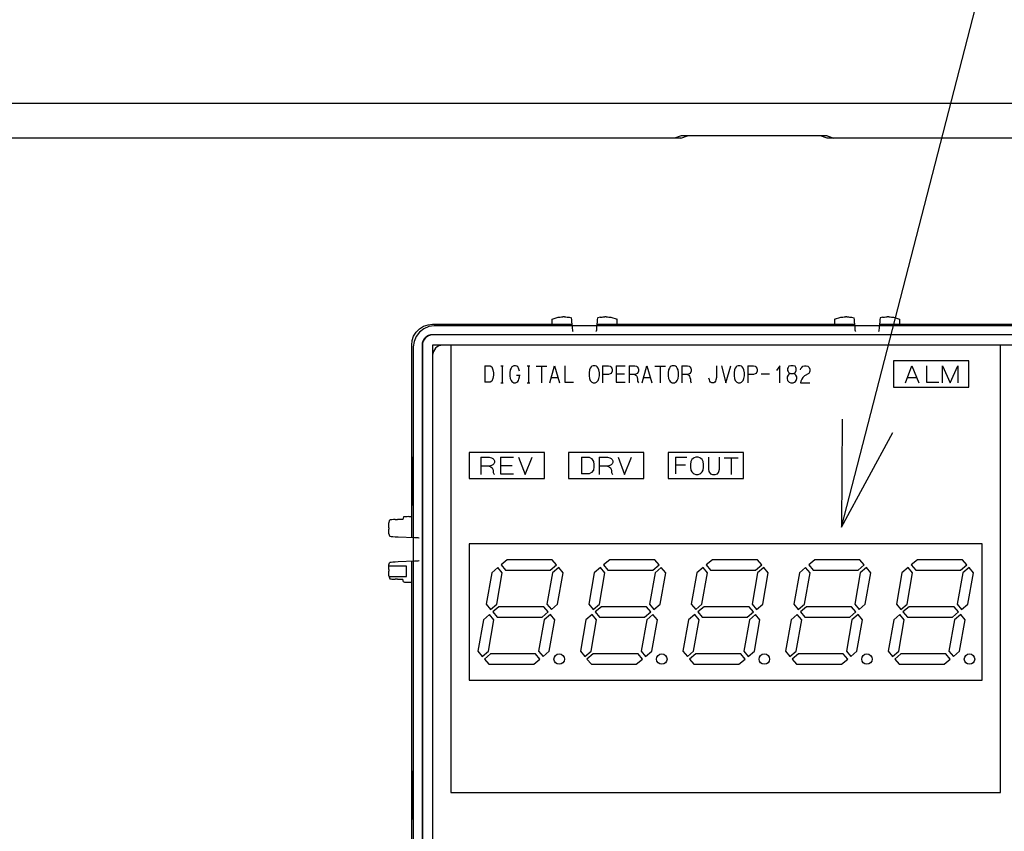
# Model space of a CAD drawing. Extents: x 26 to 410, y 32 to 287.
# Tile 13 of 41: x 89 to 108, y 185 to 200. Entities that reach past the tile are written whole.
import ezdxf

# ---------------------------------------------------------------- set-up
doc = ezdxf.new("R2010")
doc.units = 0
doc.header["$LTSCALE"] = 23.1
doc.layers.get('0').update_dxf_attribs({"linetype": 'CONTINUOUS'})
for name, color, linetype in [('ALL_AXIS', 7, 'CONTINUOUS'), ('ALL_CURVE', 7, 'CONTINUOUS'), ('ALL_FEATURES', 7, 'CONTINUOUS'), ('ALL_NOTE', 7, 'CONTINUOUS')]:
    doc.layers.add(name, color=color, linetype=linetype)

msp = doc.modelspace()

# ---------------------------------------------------------------- linework, layer by layer
at = {"color": 7, "linetype": 'CONTINUOUS'}
for p, q in [((96.64, 190.014), (96.299, 190.014)), ((96.64, 189.814), (96.64, 190.014)), ((96.305, 189.814), (96.64, 189.814))]:
    msp.add_line(p, q, dxfattribs=at)
at = {"layer": 'ALL_AXIS', "color": 7, "linetype": 'CONTINUOUS'}
for p, q in [((105.946, 193.937), (105.946, 193.437)), ((107.386, 193.937), (105.946, 193.937)), ((107.386, 193.437), (107.386, 193.937)), ((105.946, 193.437), (107.386, 193.437)), ((98.563, 190.137), (98.444, 190.037)), ((98.444, 190.037), (98.528, 189.937)), ((99.422, 190.137), (98.563, 190.137)), ((99.386, 189.937), (99.506, 190.037)), ((99.506, 190.037), (99.422, 190.137)), ((100.523, 190.137), (100.404, 190.037)), ((100.404, 190.037), (100.488, 189.937)), ((101.382, 190.137), (100.523, 190.137)), ((101.346, 189.937), (101.466, 190.037)), ((101.466, 190.037), (101.382, 190.137)), ((102.483, 190.137), (102.364, 190.037)), ((102.364, 190.037), (102.448, 189.937)), ((103.342, 190.137), (102.483, 190.137)), ((103.306, 189.937), (103.426, 190.037)), ((103.426, 190.037), (103.342, 190.137)), ((104.443, 190.137), (104.324, 190.037)), ((104.324, 190.037), (104.408, 189.937)), ((105.302, 190.137), (104.443, 190.137)), ((105.266, 189.937), (105.386, 190.037)), ((105.386, 190.037), (105.302, 190.137)), ((106.403, 190.137), (106.284, 190.037)), ((106.284, 190.037), (106.368, 189.937)), ((107.262, 190.137), (106.403, 190.137)), ((107.226, 189.937), (107.346, 190.037)), ((107.346, 190.037), (107.262, 190.137)), ((98.266, 189.888), (98.16, 189.286)), ((98.385, 189.988), (98.266, 189.888)), ((98.363, 189.286), (98.469, 189.888)), ((98.469, 189.888), (98.385, 189.988)), ((98.528, 189.937), (99.386, 189.937)), ((99.428, 189.888), (99.322, 189.286)), ((99.547, 189.988), (99.428, 189.888)), ((99.525, 189.286), (99.631, 189.888)), ((99.631, 189.888), (99.547, 189.988)), ((100.226, 189.888), (100.12, 189.286)), ((100.345, 189.988), (100.226, 189.888)), ((100.323, 189.286), (100.429, 189.888)), ((100.429, 189.888), (100.345, 189.988)), ((100.488, 189.937), (101.346, 189.937)), ((101.388, 189.888), (101.282, 189.286)), ((101.507, 189.988), (101.388, 189.888)), ((101.485, 189.286), (101.591, 189.888)), ((101.591, 189.888), (101.507, 189.988)), ((102.186, 189.888), (102.08, 189.286)), ((102.305, 189.988), (102.186, 189.888)), ((102.283, 189.286), (102.389, 189.888)), ((102.389, 189.888), (102.305, 189.988)), ((102.448, 189.937), (103.306, 189.937)), ((103.348, 189.888), (103.242, 189.286)), ((103.467, 189.988), (103.348, 189.888)), ((103.445, 189.286), (103.551, 189.888)), ((103.551, 189.888), (103.467, 189.988)), ((104.146, 189.888), (104.04, 189.286)), ((104.265, 189.988), (104.146, 189.888)), ((104.243, 189.286), (104.349, 189.888)), ((104.349, 189.888), (104.265, 189.988)), ((104.408, 189.937), (105.266, 189.937)), ((105.308, 189.888), (105.202, 189.286)), ((105.427, 189.988), (105.308, 189.888)), ((105.405, 189.286), (105.511, 189.888)), ((105.511, 189.888), (105.427, 189.988)), ((106.106, 189.888), (106, 189.286)), ((106.225, 189.988), (106.106, 189.888)), ((106.203, 189.286), (106.309, 189.888)), ((106.309, 189.888), (106.225, 189.988)), ((106.368, 189.937), (107.226, 189.937)), ((107.268, 189.888), (107.162, 189.286)), ((107.387, 189.988), (107.268, 189.888)), ((107.365, 189.286), (107.471, 189.888)), ((107.471, 189.888), (107.387, 189.988)), ((98.16, 189.286), (98.244, 189.186)), ((98.244, 189.186), (98.363, 189.286)), ((99.322, 189.286), (99.406, 189.186)), ((99.406, 189.186), (99.525, 189.286)), ((100.12, 189.286), (100.204, 189.186)), ((100.204, 189.186), (100.323, 189.286)), ((101.282, 189.286), (101.366, 189.186)), ((101.366, 189.186), (101.485, 189.286)), ((102.08, 189.286), (102.164, 189.186)), ((102.164, 189.186), (102.283, 189.286)), ((103.242, 189.286), (103.326, 189.186)), ((103.326, 189.186), (103.445, 189.286)), ((104.04, 189.286), (104.124, 189.186)), ((104.124, 189.186), (104.243, 189.286)), ((105.202, 189.286), (105.286, 189.186)), ((105.286, 189.186), (105.405, 189.286)), ((106, 189.286), (106.084, 189.186)), ((106.084, 189.186), (106.203, 189.286)), ((107.162, 189.286), (107.246, 189.186)), ((107.246, 189.186), (107.365, 189.286)), ((98.226, 189.088), (98.107, 188.988)), ((98.31, 188.988), (98.226, 189.088)), ((98.404, 189.237), (98.285, 189.137)), ((98.285, 189.137), (98.369, 189.037)), ((99.263, 189.237), (98.404, 189.237)), ((99.228, 189.037), (99.347, 189.137)), ((99.347, 189.137), (99.263, 189.237)), ((99.388, 189.088), (99.269, 188.988)), ((99.472, 188.988), (99.388, 189.088)), ((100.186, 189.088), (100.067, 188.988)), ((100.27, 188.988), (100.186, 189.088)), ((100.364, 189.237), (100.245, 189.137)), ((100.245, 189.137), (100.329, 189.037)), ((101.223, 189.237), (100.364, 189.237)), ((101.188, 189.037), (101.307, 189.137)), ((101.307, 189.137), (101.223, 189.237)), ((101.348, 189.088), (101.229, 188.988)), ((101.432, 188.988), (101.348, 189.088)), ((102.146, 189.088), (102.027, 188.988)), ((102.23, 188.988), (102.146, 189.088)), ((102.324, 189.237), (102.205, 189.137)), ((102.205, 189.137), (102.289, 189.037)), ((103.183, 189.237), (102.324, 189.237)), ((103.148, 189.037), (103.267, 189.137)), ((103.267, 189.137), (103.183, 189.237)), ((103.308, 189.088), (103.189, 188.988)), ((103.392, 188.988), (103.308, 189.088)), ((104.106, 189.088), (103.987, 188.988)), ((104.19, 188.988), (104.106, 189.088)), ((104.284, 189.237), (104.165, 189.137)), ((104.165, 189.137), (104.249, 189.037)), ((105.143, 189.237), (104.284, 189.237)), ((105.108, 189.037), (105.227, 189.137)), ((105.227, 189.137), (105.143, 189.237)), ((105.268, 189.088), (105.149, 188.988)), ((105.352, 188.988), (105.268, 189.088)), ((106.066, 189.088), (105.947, 188.988)), ((106.15, 188.988), (106.066, 189.088)), ((106.244, 189.237), (106.125, 189.137)), ((106.125, 189.137), (106.209, 189.037)), ((107.103, 189.237), (106.244, 189.237)), ((107.068, 189.037), (107.187, 189.137)), ((107.187, 189.137), (107.103, 189.237)), ((107.228, 189.088), (107.109, 188.988)), ((107.312, 188.988), (107.228, 189.088)), ((98.107, 188.988), (98.001, 188.386)), ((98.204, 188.386), (98.31, 188.988)), ((98.369, 189.037), (99.228, 189.037)), ((99.269, 188.988), (99.163, 188.386)), ((99.366, 188.386), (99.472, 188.988)), ((100.067, 188.988), (99.961, 188.386)), ((100.164, 188.386), (100.27, 188.988)), ((100.329, 189.037), (101.188, 189.037)), ((101.229, 188.988), (101.123, 188.386)), ((101.326, 188.386), (101.432, 188.988)), ((102.027, 188.988), (101.921, 188.386)), ((102.124, 188.386), (102.23, 188.988)), ((102.289, 189.037), (103.148, 189.037)), ((103.189, 188.988), (103.083, 188.386)), ((103.286, 188.386), (103.392, 188.988)), ((103.987, 188.988), (103.881, 188.386)), ((104.084, 188.386), (104.19, 188.988)), ((104.249, 189.037), (105.108, 189.037)), ((105.149, 188.988), (105.043, 188.386)), ((105.246, 188.386), (105.352, 188.988)), ((105.947, 188.988), (105.841, 188.386)), ((106.044, 188.386), (106.15, 188.988)), ((106.209, 189.037), (107.068, 189.037)), ((107.109, 188.988), (107.003, 188.386)), ((107.206, 188.386), (107.312, 188.988)), ((98.001, 188.386), (98.085, 188.286)), ((98.085, 188.286), (98.204, 188.386)), ((98.246, 188.337), (98.126, 188.237)), ((99.104, 188.337), (98.246, 188.337)), ((99.188, 188.237), (99.104, 188.337)), ((99.163, 188.386), (99.247, 188.286)), ((99.247, 188.286), (99.366, 188.386)), ((99.961, 188.386), (100.045, 188.286)), ((100.045, 188.286), (100.164, 188.386)), ((100.206, 188.337), (100.086, 188.237)), ((101.064, 188.337), (100.206, 188.337)), ((101.148, 188.237), (101.064, 188.337)), ((101.123, 188.386), (101.207, 188.286)), ((101.207, 188.286), (101.326, 188.386)), ((101.921, 188.386), (102.005, 188.286)), ((102.005, 188.286), (102.124, 188.386)), ((102.166, 188.337), (102.046, 188.237)), ((103.024, 188.337), (102.166, 188.337)), ((103.108, 188.237), (103.024, 188.337)), ((103.083, 188.386), (103.167, 188.286)), ((103.167, 188.286), (103.286, 188.386)), ((103.881, 188.386), (103.965, 188.286)), ((103.965, 188.286), (104.084, 188.386)), ((104.126, 188.337), (104.006, 188.237)), ((104.984, 188.337), (104.126, 188.337)), ((105.068, 188.237), (104.984, 188.337)), ((105.043, 188.386), (105.127, 188.286)), ((105.127, 188.286), (105.246, 188.386)), ((105.841, 188.386), (105.925, 188.286)), ((105.925, 188.286), (106.044, 188.386)), ((106.086, 188.337), (105.966, 188.237)), ((106.944, 188.337), (106.086, 188.337)), ((107.028, 188.237), (106.944, 188.337)), ((107.003, 188.386), (107.087, 188.286)), ((107.087, 188.286), (107.206, 188.386)), ((98.126, 188.237), (98.21, 188.137)), ((99.069, 188.137), (99.188, 188.237)), ((100.086, 188.237), (100.17, 188.137)), ((101.029, 188.137), (101.148, 188.237)), ((102.046, 188.237), (102.13, 188.137)), ((102.989, 188.137), (103.108, 188.237)), ((104.006, 188.237), (104.09, 188.137)), ((104.949, 188.137), (105.068, 188.237)), ((105.966, 188.237), (106.05, 188.137)), ((106.909, 188.137), (107.028, 188.237)), ((98.21, 188.137), (99.069, 188.137)), ((100.17, 188.137), (101.029, 188.137)), ((102.13, 188.137), (102.989, 188.137)), ((104.09, 188.137), (104.949, 188.137)), ((106.05, 188.137), (106.909, 188.137))]:
    msp.add_line(p, q, dxfattribs=at)
for centre in [(99.556, 188.237), (101.516, 188.237), (103.476, 188.237), (105.436, 188.237), (107.396, 188.237)]:
    msp.add_circle(centre, 0.1, dxfattribs=at)
at = {"layer": 'ALL_CURVE', "color": 40, "linetype": 'CONTINUOUS'}
for p, q in [((97.486, 194.237), (97.486, 185.687)), ((107.986, 185.687), (107.986, 194.237)), ((98.133, 193.844), (98.133, 193.529)), ((98.133, 193.844), (98.236, 193.844)), ((98.236, 193.844), (98.267, 193.822)), ((98.267, 193.822), (98.291, 193.766)), ((98.44, 193.844), (98.488, 193.844)), ((98.464, 193.844), (98.464, 193.518)), ((98.637, 193.799), (98.622, 193.766)), ((98.653, 193.822), (98.637, 193.799)), ((98.692, 193.844), (98.653, 193.822)), ((98.724, 193.844), (98.692, 193.844)), ((98.748, 193.833), (98.724, 193.844)), ((98.763, 193.822), (98.748, 193.833)), ((98.779, 193.799), (98.763, 193.822)), ((98.787, 193.777), (98.779, 193.799)), ((98.944, 193.844), (98.992, 193.844)), ((98.968, 193.844), (98.968, 193.518)), ((99.118, 193.833), (99.322, 193.833)), ((99.22, 193.833), (99.22, 193.518)), ((99.378, 193.518), (99.464, 193.844)), ((99.464, 193.844), (99.559, 193.518)), ((99.661, 193.844), (99.661, 193.529)), ((100.149, 193.799), (100.134, 193.766)), ((100.165, 193.822), (100.149, 193.799)), ((100.181, 193.833), (100.165, 193.822)), ((100.204, 193.844), (100.181, 193.833)), ((100.244, 193.844), (100.204, 193.844)), ((100.267, 193.833), (100.244, 193.844)), ((100.283, 193.822), (100.267, 193.833)), ((100.299, 193.799), (100.283, 193.822)), ((100.315, 193.766), (100.299, 193.799)), ((100.386, 193.844), (100.386, 193.518)), ((100.386, 193.844), (100.496, 193.844)), ((100.496, 193.844), (100.527, 193.833)), ((100.527, 193.833), (100.543, 193.822)), ((100.543, 193.822), (100.559, 193.799)), ((100.559, 193.799), (100.567, 193.777)), ((100.645, 193.844), (100.645, 193.529)), ((100.645, 193.844), (100.819, 193.844)), ((100.89, 193.844), (100.89, 193.518)), ((100.89, 193.844), (101, 193.844)), ((101, 193.844), (101.031, 193.833)), ((101.031, 193.833), (101.047, 193.822)), ((101.047, 193.822), (101.063, 193.799)), ((101.063, 193.799), (101.071, 193.777)), ((101.142, 193.518), (101.228, 193.844)), ((101.228, 193.844), (101.323, 193.518)), ((101.386, 193.833), (101.59, 193.833)), ((101.488, 193.833), (101.488, 193.518)), ((101.661, 193.799), (101.646, 193.766)), ((101.677, 193.822), (101.661, 193.799)), ((101.693, 193.833), (101.677, 193.822)), ((101.716, 193.844), (101.693, 193.833)), ((101.756, 193.844), (101.716, 193.844)), ((101.779, 193.833), (101.756, 193.844)), ((101.795, 193.822), (101.779, 193.833)), ((101.811, 193.799), (101.795, 193.822)), ((101.827, 193.766), (101.811, 193.799)), ((101.898, 193.844), (101.898, 193.518)), ((101.898, 193.844), (102.008, 193.844)), ((102.008, 193.844), (102.039, 193.833)), ((102.039, 193.833), (102.055, 193.822)), ((102.055, 193.822), (102.071, 193.799)), ((102.071, 193.799), (102.079, 193.777)), ((102.559, 193.844), (102.559, 193.619)), ((102.654, 193.844), (102.74, 193.518)), ((102.74, 193.518), (102.835, 193.844)), ((102.921, 193.799), (102.906, 193.766)), ((102.937, 193.822), (102.921, 193.799)), ((102.953, 193.833), (102.937, 193.822)), ((102.976, 193.844), (102.953, 193.833)), ((103.016, 193.844), (102.976, 193.844)), ((103.039, 193.833), (103.016, 193.844)), ((103.055, 193.822), (103.039, 193.833)), ((103.071, 193.799), (103.055, 193.822)), ((103.087, 193.766), (103.071, 193.799)), ((103.158, 193.844), (103.158, 193.518)), ((103.158, 193.844), (103.268, 193.844)), ((103.268, 193.844), (103.299, 193.833)), ((103.299, 193.833), (103.315, 193.822)), ((103.315, 193.822), (103.331, 193.799)), ((103.331, 193.799), (103.339, 193.777)), ((103.772, 193.844), (103.709, 193.754)), ((103.772, 193.518), (103.772, 193.844)), ((103.929, 193.811), (103.921, 193.788)), ((103.921, 193.788), (103.921, 193.754)), ((103.945, 193.833), (103.929, 193.811)), ((103.984, 193.844), (103.945, 193.833)), ((104.024, 193.844), (103.984, 193.844)), ((104.063, 193.833), (104.024, 193.844)), ((104.079, 193.811), (104.063, 193.833)), ((104.087, 193.788), (104.079, 193.811)), ((104.087, 193.754), (104.087, 193.788)), ((104.166, 193.766), (104.173, 193.788)), ((104.173, 193.788), (104.189, 193.811)), ((104.189, 193.811), (104.213, 193.833)), ((104.213, 193.833), (104.244, 193.844)), ((104.244, 193.844), (104.276, 193.844)), ((104.276, 193.844), (104.307, 193.833)), ((104.307, 193.833), (104.331, 193.811)), ((104.331, 193.811), (104.347, 193.777)), ((105.946, 193.937), (105.946, 193.437)), ((107.386, 193.937), (105.946, 193.937)), ((106.171, 193.518), (106.295, 193.844)), ((106.295, 193.844), (106.43, 193.518)), ((106.576, 193.844), (106.576, 193.529)), ((106.88, 193.518), (106.88, 193.844)), ((106.88, 193.844), (107.026, 193.518)), ((107.026, 193.518), (107.172, 193.844)), ((107.172, 193.844), (107.172, 193.518)), ((107.386, 193.437), (107.386, 193.937)), ((98.291, 193.597), (98.267, 193.552)), ((98.291, 193.766), (98.299, 193.709)), ((98.299, 193.664), (98.291, 193.597)), ((98.299, 193.709), (98.299, 193.664)), ((98.622, 193.766), (98.614, 193.709)), ((98.614, 193.709), (98.614, 193.653)), ((98.614, 193.653), (98.622, 193.597)), ((98.622, 193.597), (98.637, 193.563)), ((98.74, 193.664), (98.811, 193.664)), ((98.795, 193.743), (98.787, 193.777)), ((98.787, 193.586), (98.795, 193.631)), ((98.795, 193.631), (98.795, 193.664)), ((99.409, 193.619), (99.527, 193.619)), ((100.134, 193.766), (100.126, 193.709)), ((100.126, 193.709), (100.126, 193.653)), ((100.126, 193.653), (100.134, 193.597)), ((100.134, 193.597), (100.149, 193.563)), ((100.299, 193.563), (100.315, 193.597)), ((100.323, 193.709), (100.315, 193.766)), ((100.315, 193.597), (100.323, 193.653)), ((100.323, 193.653), (100.323, 193.709)), ((100.496, 193.676), (100.386, 193.676)), ((100.527, 193.687), (100.496, 193.676)), ((100.543, 193.698), (100.527, 193.687)), ((100.559, 193.721), (100.543, 193.698)), ((100.567, 193.743), (100.559, 193.721)), ((100.567, 193.777), (100.567, 193.743)), ((100.645, 193.687), (100.803, 193.687)), ((101, 193.676), (100.89, 193.676)), ((101.031, 193.687), (101, 193.676)), ((101, 193.676), (101.023, 193.664)), ((101.023, 193.664), (101.039, 193.642)), ((101.047, 193.698), (101.031, 193.687)), ((101.039, 193.642), (101.047, 193.619)), ((101.063, 193.721), (101.047, 193.698)), ((101.047, 193.619), (101.055, 193.586)), ((101.071, 193.743), (101.063, 193.721)), ((101.071, 193.777), (101.071, 193.743)), ((101.173, 193.619), (101.291, 193.619)), ((101.646, 193.766), (101.638, 193.709)), ((101.638, 193.709), (101.638, 193.653)), ((101.638, 193.653), (101.646, 193.597)), ((101.646, 193.597), (101.661, 193.563)), ((101.811, 193.563), (101.827, 193.597)), ((101.835, 193.709), (101.827, 193.766)), ((101.827, 193.597), (101.835, 193.653)), ((101.835, 193.653), (101.835, 193.709)), ((102.008, 193.676), (101.898, 193.676)), ((102.039, 193.687), (102.008, 193.676)), ((102.008, 193.676), (102.031, 193.664)), ((102.031, 193.664), (102.047, 193.642)), ((102.055, 193.698), (102.039, 193.687)), ((102.047, 193.642), (102.055, 193.619)), ((102.071, 193.721), (102.055, 193.698)), ((102.055, 193.619), (102.063, 193.586)), ((102.079, 193.743), (102.071, 193.721)), ((102.079, 193.777), (102.079, 193.743)), ((102.425, 193.574), (102.417, 193.608)), ((102.559, 193.619), (102.551, 193.574)), ((102.906, 193.766), (102.898, 193.709)), ((102.898, 193.709), (102.898, 193.653)), ((102.898, 193.653), (102.906, 193.597)), ((102.906, 193.597), (102.921, 193.563)), ((103.071, 193.563), (103.087, 193.597)), ((103.095, 193.709), (103.087, 193.766)), ((103.087, 193.597), (103.095, 193.653)), ((103.095, 193.653), (103.095, 193.709)), ((103.268, 193.676), (103.158, 193.676)), ((103.299, 193.687), (103.268, 193.676)), ((103.315, 193.698), (103.299, 193.687)), ((103.331, 193.721), (103.315, 193.698)), ((103.339, 193.743), (103.331, 193.721)), ((103.339, 193.777), (103.339, 193.743)), ((103.417, 193.687), (103.575, 193.687)), ((103.929, 193.664), (103.914, 193.631)), ((103.914, 193.631), (103.914, 193.597)), ((103.914, 193.597), (103.921, 193.563)), ((103.921, 193.754), (103.929, 193.732)), ((103.929, 193.732), (103.945, 193.709)), ((103.953, 193.687), (103.929, 193.664)), ((103.945, 193.709), (103.977, 193.698)), ((103.977, 193.698), (103.953, 193.687)), ((103.977, 193.698), (104.032, 193.698)), ((104.032, 193.698), (104.063, 193.709)), ((104.055, 193.687), (104.032, 193.698)), ((104.079, 193.664), (104.055, 193.687)), ((104.063, 193.709), (104.087, 193.754)), ((104.095, 193.631), (104.079, 193.664)), ((104.087, 193.563), (104.095, 193.597)), ((104.095, 193.597), (104.095, 193.631)), ((104.213, 193.619), (104.189, 193.586)), ((104.244, 193.653), (104.213, 193.619)), ((104.323, 193.698), (104.244, 193.653)), ((104.339, 193.721), (104.323, 193.698)), ((104.347, 193.743), (104.339, 193.721)), ((104.347, 193.777), (104.347, 193.743)), ((106.216, 193.619), (106.385, 193.619)), ((98.236, 193.529), (98.133, 193.529)), ((98.267, 193.552), (98.236, 193.529)), ((98.44, 193.518), (98.488, 193.518)), ((98.637, 193.563), (98.653, 193.541)), ((98.653, 193.541), (98.669, 193.529)), ((98.669, 193.529), (98.692, 193.518)), ((98.692, 193.518), (98.724, 193.518)), ((98.724, 193.518), (98.748, 193.529)), ((98.748, 193.529), (98.763, 193.541)), ((98.763, 193.541), (98.779, 193.563)), ((98.779, 193.563), (98.787, 193.586)), ((98.944, 193.518), (98.992, 193.518)), ((99.661, 193.529), (99.826, 193.529)), ((100.149, 193.563), (100.165, 193.541)), ((100.165, 193.541), (100.181, 193.529)), ((100.181, 193.529), (100.204, 193.518)), ((100.204, 193.518), (100.244, 193.518)), ((100.244, 193.518), (100.267, 193.529)), ((100.267, 193.529), (100.283, 193.541)), ((100.283, 193.541), (100.299, 193.563)), ((100.645, 193.529), (100.819, 193.529)), ((101.055, 193.586), (101.055, 193.552)), ((101.055, 193.552), (101.063, 193.529)), ((101.063, 193.529), (101.071, 193.518)), ((101.661, 193.563), (101.677, 193.541)), ((101.677, 193.541), (101.693, 193.529)), ((101.693, 193.529), (101.716, 193.518)), ((101.716, 193.518), (101.756, 193.518)), ((101.756, 193.518), (101.779, 193.529)), ((101.779, 193.529), (101.795, 193.541)), ((101.795, 193.541), (101.811, 193.563)), ((102.063, 193.586), (102.063, 193.552)), ((102.063, 193.552), (102.071, 193.529)), ((102.071, 193.529), (102.079, 193.518)), ((102.433, 193.552), (102.425, 193.574)), ((102.449, 193.529), (102.433, 193.552)), ((102.472, 193.518), (102.449, 193.529)), ((102.512, 193.518), (102.472, 193.518)), ((102.528, 193.529), (102.512, 193.518)), ((102.543, 193.552), (102.528, 193.529)), ((102.551, 193.574), (102.543, 193.552)), ((102.921, 193.563), (102.937, 193.541)), ((102.937, 193.541), (102.953, 193.529)), ((102.953, 193.529), (102.976, 193.518)), ((102.976, 193.518), (103.016, 193.518)), ((103.016, 193.518), (103.039, 193.529)), ((103.039, 193.529), (103.055, 193.541)), ((103.055, 193.541), (103.071, 193.563)), ((103.921, 193.563), (103.937, 193.541)), ((103.937, 193.541), (103.953, 193.529)), ((103.953, 193.529), (103.984, 193.518)), ((103.984, 193.518), (104.024, 193.518)), ((104.024, 193.518), (104.055, 193.529)), ((104.055, 193.529), (104.071, 193.541)), ((104.071, 193.541), (104.087, 193.563)), ((104.173, 193.552), (104.166, 193.518)), ((104.166, 193.518), (104.347, 193.518)), ((104.189, 193.586), (104.173, 193.552)), ((105.946, 193.437), (107.386, 193.437)), ((106.576, 193.529), (106.812, 193.529)), ((97.836, 192.187), (97.836, 191.687)), ((99.276, 192.187), (97.836, 192.187)), ((98.061, 192.094), (98.061, 191.768)), ((98.061, 192.094), (98.219, 192.094)), ((98.219, 192.094), (98.264, 192.083)), ((98.432, 192.094), (98.432, 191.779)), ((98.432, 192.094), (98.68, 192.094)), ((98.781, 192.094), (98.905, 191.768)), ((98.905, 191.768), (99.04, 192.094)), ((99.276, 191.687), (99.276, 192.187)), ((99.736, 192.187), (99.736, 191.687)), ((101.176, 192.187), (99.736, 192.187)), ((99.984, 192.094), (99.984, 191.779)), ((99.984, 192.094), (100.13, 192.094)), ((100.13, 192.094), (100.175, 192.072)), ((100.321, 192.094), (100.321, 191.768)), ((100.321, 192.094), (100.479, 192.094)), ((100.479, 192.094), (100.524, 192.083)), ((100.681, 192.094), (100.805, 191.768)), ((100.805, 191.768), (100.94, 192.094)), ((101.176, 191.687), (101.176, 192.187)), ((103.076, 192.187), (101.636, 192.187)), ((101.636, 192.187), (101.636, 191.687)), ((101.779, 192.094), (101.992, 192.094)), ((101.779, 192.094), (101.779, 191.779)), ((102.164, 192.094), (102.133, 192.083)), ((102.214, 192.094), (102.164, 192.094)), ((102.245, 192.083), (102.214, 192.094)), ((102.407, 192.094), (102.407, 191.869)), ((102.619, 191.869), (102.619, 192.094)), ((103.076, 191.687), (103.076, 192.187)), ((98.219, 191.926), (98.061, 191.926)), ((98.264, 191.937), (98.219, 191.926)), ((98.219, 191.926), (98.252, 191.914)), ((98.252, 191.914), (98.275, 191.892)), ((98.264, 192.083), (98.286, 192.072)), ((98.286, 191.948), (98.264, 191.937)), ((98.286, 192.072), (98.309, 192.049)), ((98.309, 191.971), (98.286, 191.948)), ((98.309, 192.049), (98.32, 192.027)), ((98.32, 191.993), (98.309, 191.971)), ((98.32, 192.027), (98.32, 191.993)), ((98.432, 191.937), (98.657, 191.937)), ((100.175, 192.072), (100.209, 192.016)), ((100.209, 192.016), (100.22, 191.959)), ((100.22, 191.914), (100.209, 191.847)), ((100.22, 191.959), (100.22, 191.914)), ((100.479, 191.926), (100.321, 191.926)), ((100.524, 191.937), (100.479, 191.926)), ((100.479, 191.926), (100.512, 191.914)), ((100.512, 191.914), (100.535, 191.892)), ((100.524, 192.083), (100.546, 192.072)), ((100.546, 191.948), (100.524, 191.937)), ((100.546, 192.072), (100.569, 192.049)), ((100.569, 191.971), (100.546, 191.948)), ((100.569, 192.049), (100.58, 192.027)), ((100.58, 191.993), (100.569, 191.971)), ((100.58, 192.027), (100.58, 191.993)), ((101.779, 191.948), (101.971, 191.948)), ((102.073, 192.016), (102.062, 191.959)), ((102.062, 191.959), (102.062, 191.903)), ((102.062, 191.903), (102.073, 191.847)), ((102.093, 192.049), (102.073, 192.016)), ((102.113, 192.072), (102.093, 192.049)), ((102.133, 192.083), (102.113, 192.072)), ((102.265, 192.072), (102.245, 192.083)), ((102.285, 192.049), (102.265, 192.072)), ((102.305, 192.016), (102.285, 192.049)), ((102.316, 191.959), (102.305, 192.016)), ((102.305, 191.847), (102.316, 191.903)), ((102.316, 191.903), (102.316, 191.959)), ((102.71, 192.083), (102.974, 192.083)), ((102.842, 192.083), (102.842, 191.768)), ((98.275, 191.892), (98.286, 191.869)), ((98.286, 191.869), (98.297, 191.836)), ((98.297, 191.836), (98.297, 191.802)), ((98.297, 191.802), (98.309, 191.779)), ((98.309, 191.779), (98.32, 191.768)), ((98.432, 191.779), (98.68, 191.779)), ((100.13, 191.779), (99.984, 191.779)), ((100.175, 191.802), (100.13, 191.779)), ((100.209, 191.847), (100.175, 191.802)), ((100.535, 191.892), (100.546, 191.869)), ((100.546, 191.869), (100.557, 191.836)), ((100.557, 191.836), (100.557, 191.802)), ((100.557, 191.802), (100.569, 191.779)), ((100.569, 191.779), (100.58, 191.768)), ((102.073, 191.847), (102.093, 191.813)), ((102.093, 191.813), (102.113, 191.791)), ((102.113, 191.791), (102.133, 191.779)), ((102.133, 191.779), (102.164, 191.768)), ((102.164, 191.768), (102.214, 191.768)), ((102.214, 191.768), (102.245, 191.779)), ((102.245, 191.779), (102.265, 191.791)), ((102.265, 191.791), (102.285, 191.813)), ((102.285, 191.813), (102.305, 191.847)), ((102.407, 191.869), (102.417, 191.824)), ((102.417, 191.824), (102.427, 191.802)), ((102.427, 191.802), (102.447, 191.779)), ((102.447, 191.779), (102.488, 191.768)), ((102.488, 191.768), (102.538, 191.768)), ((102.538, 191.768), (102.579, 191.779)), ((102.579, 191.779), (102.599, 191.802)), ((102.599, 191.802), (102.609, 191.824)), ((102.609, 191.824), (102.619, 191.869)), ((97.836, 191.687), (99.276, 191.687)), ((99.736, 191.687), (101.176, 191.687)), ((101.636, 191.687), (103.076, 191.687)), ((97.836, 190.437), (97.836, 187.837)), ((107.636, 190.437), (97.836, 190.437)), ((107.636, 187.837), (107.636, 190.437)), ((97.836, 187.837), (107.636, 187.837)), ((97.486, 185.687), (107.986, 185.687))]:
    msp.add_line(p, q, dxfattribs=at)
at = {"layer": 'ALL_FEATURES', "color": 7, "linetype": 'CONTINUOUS'}
for p, q in [((109.88, 198.854), (76.68, 198.854)), ((101.883, 198.194), (84.677, 198.194)), ((101.885, 198.236), (101.757, 198.194)), ((101.883, 198.194), (102.009, 198.236)), ((104.675, 198.236), (101.885, 198.236)), ((104.551, 198.236), (102.009, 198.236)), ((104.677, 198.194), (104.551, 198.236)), ((104.675, 198.236), (104.803, 198.194)), ((109.89, 198.194), (104.677, 198.194)), ((99.419, 194.736), (99.536, 194.774)), ((99.655, 194.776), (99.625, 194.776)), ((99.744, 194.774), (99.788, 194.76)), ((100.336, 194.774), (100.292, 194.76)), ((100.455, 194.776), (100.425, 194.776)), ((100.544, 194.774), (100.661, 194.736)), ((104.819, 194.736), (104.936, 194.774)), ((105.055, 194.776), (105.025, 194.776)), ((105.144, 194.774), (105.188, 194.76)), ((105.736, 194.774), (105.692, 194.76)), ((105.855, 194.776), (105.825, 194.776)), ((105.944, 194.774), (106.061, 194.736)), ((97.137, 194.636), (99.804, 194.636)), ((108.304, 194.605), (97.168, 194.605)), ((99.81, 194.56), (99.8, 194.695)), ((100.28, 194.695), (100.27, 194.56)), ((100.276, 194.636), (105.204, 194.636)), ((105.21, 194.56), (105.2, 194.695)), ((105.68, 194.695), (105.67, 194.56)), ((105.676, 194.636), (108.335, 194.636)), ((108.336, 194.437), (97.136, 194.437)), ((108.336, 194.432), (97.136, 194.432)), ((96.737, 190.564), (96.737, 194.236)), ((96.768, 194.205), (96.768, 177.069)), ((96.936, 194.237), (96.936, 177.037)), ((96.941, 194.237), (96.941, 177.037)), ((97.134, 194.239), (97.134, 177.035)), ((97.134, 194.239), (97.136, 194.237)), ((108.338, 194.239), (97.134, 194.239)), ((97.136, 194.237), (97.136, 194.037)), ((97.336, 194.237), (97.136, 194.237)), ((96.739, 192.104), (96.739, 191.17)), ((96.739, 192.104), (96.749, 192.103)), ((96.749, 192.103), (96.749, 191.17)), ((97.836, 192.187), (97.836, 191.687)), ((99.276, 192.187), (97.836, 192.187)), ((99.276, 191.687), (99.276, 192.187)), ((99.736, 192.187), (99.736, 191.687)), ((101.176, 192.187), (99.736, 192.187)), ((101.176, 191.687), (101.176, 192.187)), ((103.076, 192.187), (101.636, 192.187)), ((101.636, 192.187), (101.636, 191.687)), ((103.076, 191.687), (103.076, 192.187)), ((97.836, 191.687), (99.276, 191.687)), ((99.736, 191.687), (101.176, 191.687)), ((101.636, 191.687), (103.076, 191.687)), ((96.749, 191.17), (96.739, 191.17)), ((96.3, 190.838), (96.319, 190.897)), ((96.419, 190.902), (96.466, 190.902)), ((96.581, 190.954), (96.566, 190.907)), ((96.681, 190.96), (96.737, 190.96)), ((96.298, 190.748), (96.298, 190.719)), ((96.3, 190.629), (96.313, 190.59)), ((96.48, 190.573), (96.794, 190.561)), ((97.836, 190.437), (97.836, 187.837)), ((107.636, 190.437), (97.836, 190.437)), ((107.636, 187.837), (107.636, 190.437)), ((96.3, 190.038), (96.313, 190.078)), ((96.794, 190.106), (96.48, 190.095)), ((96.737, 184.721), (96.737, 190.104)), ((96.298, 189.948), (96.298, 189.919)), ((96.3, 189.829), (96.319, 189.771)), ((96.466, 189.766), (96.419, 189.766)), ((96.581, 189.713), (96.566, 189.761)), ((96.681, 189.708), (96.737, 189.708)), ((97.836, 187.837), (107.636, 187.837)), ((96.739, 186.104), (96.749, 186.103)), ((96.739, 186.104), (96.739, 185.17)), ((96.749, 186.103), (96.749, 185.17)), ((96.749, 185.17), (96.739, 185.17))]:
    msp.add_line(p, q, dxfattribs=at)
for points in [[(99.419, 194.736), (99.418, 194.73), (99.416, 194.716), (99.415, 194.694), (99.414, 194.666), (99.414, 194.636)], [(99.536, 194.774), (99.541, 194.775), (99.554, 194.775), (99.574, 194.775), (99.598, 194.776), (99.625, 194.776)], [(99.655, 194.776), (99.682, 194.776), (99.706, 194.775), (99.726, 194.775), (99.739, 194.775), (99.744, 194.774)], [(99.8, 194.695), (99.796, 194.73), (99.792, 194.751), (99.788, 194.76)], [(100.292, 194.76), (100.288, 194.751), (100.284, 194.73), (100.28, 194.695)], [(100.336, 194.774), (100.341, 194.775), (100.354, 194.775), (100.374, 194.775), (100.398, 194.776), (100.425, 194.776)], [(100.455, 194.776), (100.482, 194.776), (100.506, 194.775), (100.526, 194.775), (100.539, 194.775), (100.544, 194.774)], [(100.666, 194.636), (100.666, 194.666), (100.665, 194.694), (100.664, 194.716), (100.662, 194.73), (100.661, 194.736)], [(104.819, 194.736), (104.818, 194.73), (104.816, 194.716), (104.815, 194.694), (104.814, 194.666), (104.814, 194.636)], [(104.936, 194.774), (104.941, 194.775), (104.954, 194.775), (104.974, 194.775), (104.998, 194.776), (105.025, 194.776)], [(105.055, 194.776), (105.082, 194.776), (105.106, 194.775), (105.126, 194.775), (105.139, 194.775), (105.144, 194.774)], [(105.2, 194.695), (105.196, 194.73), (105.192, 194.751), (105.188, 194.76)], [(105.692, 194.76), (105.688, 194.751), (105.684, 194.73), (105.68, 194.695)], [(105.736, 194.774), (105.741, 194.775), (105.754, 194.775), (105.774, 194.775), (105.798, 194.776), (105.825, 194.776)], [(105.855, 194.776), (105.882, 194.776), (105.906, 194.775), (105.926, 194.775), (105.939, 194.775), (105.944, 194.774)], [(106.066, 194.636), (106.066, 194.666), (106.065, 194.694), (106.064, 194.716), (106.062, 194.73), (106.061, 194.736)], [(96.737, 194.236), (96.746, 194.323), (96.775, 194.408), (96.823, 194.485), (96.888, 194.549), (96.964, 194.597), (97.049, 194.626), (97.137, 194.636)], [(97.168, 194.605), (97.065, 194.591), (96.968, 194.551), (96.885, 194.488), (96.822, 194.405), (96.782, 194.308), (96.768, 194.205)], [(99.821, 194.496), (99.817, 194.505), (99.814, 194.526), (99.81, 194.56)], [(100.27, 194.56), (100.266, 194.526), (100.263, 194.505), (100.259, 194.496)], [(105.221, 194.496), (105.217, 194.505), (105.214, 194.526), (105.21, 194.56)], [(105.67, 194.56), (105.666, 194.526), (105.663, 194.505), (105.659, 194.496)], [(96.298, 190.748), (96.298, 190.775), (96.298, 190.8), (96.299, 190.82), (96.299, 190.833), (96.3, 190.838)], [(96.419, 190.902), (96.389, 190.902), (96.361, 190.901), (96.339, 190.9), (96.324, 190.898), (96.319, 190.897)], [(96.566, 190.907), (96.56, 190.906), (96.546, 190.904), (96.524, 190.903), (96.496, 190.902), (96.466, 190.902)], [(96.681, 190.96), (96.651, 190.959), (96.623, 190.959), (96.601, 190.958), (96.587, 190.956), (96.581, 190.954)], [(96.3, 190.629), (96.299, 190.635), (96.299, 190.648), (96.298, 190.668), (96.298, 190.692), (96.298, 190.719)], [(96.313, 190.59), (96.321, 190.586), (96.343, 190.582), (96.378, 190.579), (96.424, 190.576), (96.48, 190.573)], [(96.794, 190.561), (96.829, 190.56), (96.855, 190.558), (96.872, 190.556), (96.878, 190.553)], [(96.298, 189.948), (96.298, 189.975), (96.298, 190), (96.299, 190.02), (96.299, 190.033), (96.3, 190.038)], [(96.48, 190.095), (96.424, 190.092), (96.378, 190.089), (96.343, 190.085), (96.321, 190.082), (96.313, 190.078)], [(96.878, 190.115), (96.872, 190.112), (96.855, 190.11), (96.829, 190.108), (96.794, 190.106)], [(96.3, 189.829), (96.299, 189.835), (96.299, 189.848), (96.298, 189.868), (96.298, 189.892), (96.298, 189.919)], [(96.319, 189.771), (96.324, 189.769), (96.339, 189.768), (96.361, 189.767), (96.389, 189.766), (96.419, 189.766)], [(96.466, 189.766), (96.496, 189.765), (96.524, 189.765), (96.546, 189.764), (96.56, 189.762), (96.566, 189.761)], [(96.581, 189.713), (96.587, 189.712), (96.601, 189.71), (96.623, 189.709), (96.651, 189.708), (96.681, 189.708)]]:
    msp.add_lwpolyline(points, dxfattribs=at)
for centre, radius in [((97.136, 194.237), 0.2), ((97.136, 194.237), 0.195), ((97.336, 194.037), 0.2)]:
    msp.add_arc(centre, radius, 90, 180, dxfattribs=at)
at = {"layer": 'ALL_NOTE', "color": 2, "linetype": 'CONTINUOUS'}
msp.add_line((104.95, 190.758), (121.209, 253.802), dxfattribs=at)
msp.add_lwpolyline([(104.966, 192.82), (104.95, 190.758), (105.934, 192.57)], dxfattribs=at)

doc.saveas('drawing.dxf')
